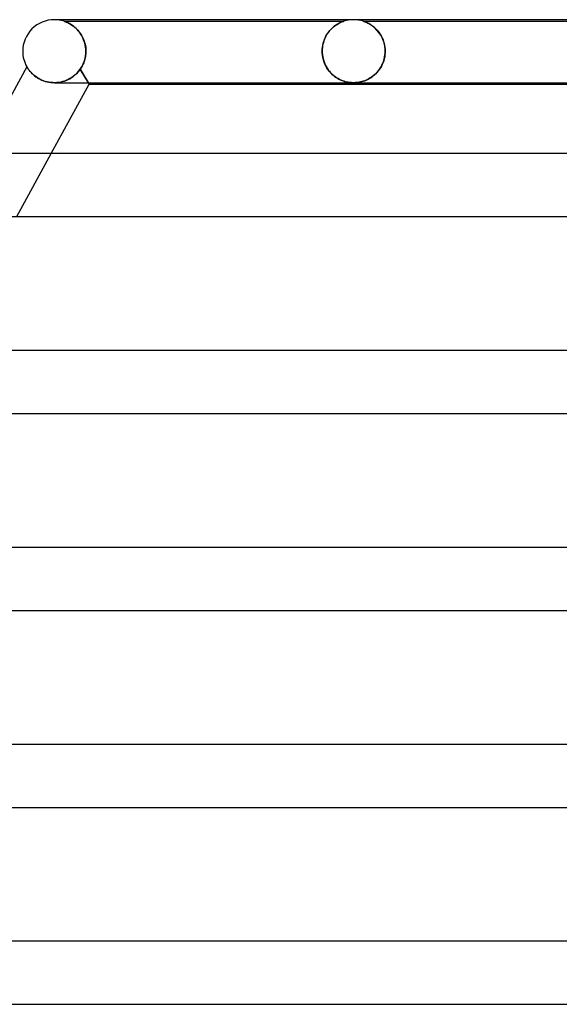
# Model space of a CAD drawing. Header units: millimetres. Extents: x -385 to 385, y -2 to 250.
# Tile 22 of 84: x -210 to -176, y 188 to 250. Entities that reach past the tile are written whole.
import ezdxf

# ---------------------------------------------------------------- set-up
doc = ezdxf.new("R2010")
doc.units = ezdxf.units.MM
doc.layers.add('HIDDEN', color=7, linetype='Continuous')
doc.layers.add('THICK', color=7, linetype='Continuous')

msp = doc.modelspace()

# ---------------------------------------------------------------- linework, layer by layer
at = {"layer": 'HIDDEN'}
for p, q in [((-207.371, 249.898), (-207.375, 249.9)), ((-207.375, 249.9), (-207.368, 249.898)), ((-207.375, 249.9), (-189.624, 249.9)), ((-207.355, 249.893), (-207.371, 249.898)), ((-207.368, 249.898), (-207.35, 249.892)), ((-207.33, 249.885), (-207.355, 249.893)), ((-207.35, 249.892), (-207.323, 249.882)), ((-207.297, 249.873), (-207.33, 249.885)), ((-207.323, 249.882), (-207.288, 249.869)), ((-207.257, 249.857), (-207.297, 249.873)), ((-207.288, 249.869), (-207.248, 249.853)), ((-207.21, 249.838), (-207.257, 249.857)), ((-207.248, 249.853), (-207.203, 249.834)), ((-207.157, 249.814), (-207.21, 249.838)), ((-207.203, 249.834), (-207.156, 249.814)), ((-207.099, 249.786), (-207.157, 249.814)), ((-207.156, 249.814), (-207.107, 249.79)), ((-207.107, 249.79), (-207.056, 249.764)), ((-207.036, 249.753), (-207.099, 249.786)), ((-207.056, 249.764), (-207, 249.733)), ((-206.97, 249.715), (-207.036, 249.753)), ((-207, 249.733), (-206.942, 249.699)), ((-206.901, 249.672), (-206.97, 249.715)), ((-206.942, 249.699), (-206.882, 249.66)), ((-206.831, 249.624), (-206.901, 249.672)), ((-206.882, 249.66), (-206.82, 249.617)), ((-206.759, 249.571), (-206.831, 249.624)), ((-206.82, 249.617), (-206.756, 249.569)), ((-206.688, 249.512), (-206.759, 249.571)), ((-206.756, 249.569), (-206.692, 249.516)), ((-206.692, 249.516), (-206.628, 249.458)), ((-206.617, 249.448), (-206.688, 249.512)), ((-206.628, 249.458), (-206.564, 249.396)), ((-206.546, 249.378), (-206.617, 249.448)), ((-206.564, 249.396), (-206.502, 249.33)), ((-206.478, 249.303), (-206.546, 249.378)), ((-190.497, 249.32), (-190.425, 249.399)), ((-190.427, 249.397), (-190.487, 249.332)), ((-190.366, 249.457), (-190.427, 249.397)), ((-190.425, 249.399), (-190.35, 249.472)), ((-190.306, 249.512), (-190.366, 249.457)), ((-190.35, 249.472), (-190.273, 249.539)), ((-190.245, 249.562), (-190.306, 249.512)), ((-190.273, 249.539), (-190.196, 249.601)), ((-190.186, 249.608), (-190.245, 249.562)), ((-190.196, 249.601), (-190.119, 249.656)), ((-190.128, 249.65), (-190.186, 249.608)), ((-190.071, 249.688), (-190.128, 249.65)), ((-190.119, 249.656), (-190.043, 249.705)), ((-190.017, 249.721), (-190.071, 249.688)), ((-190.043, 249.705), (-189.971, 249.747)), ((-189.964, 249.751), (-190.017, 249.721)), ((-189.971, 249.747), (-189.903, 249.783)), ((-189.915, 249.778), (-189.964, 249.751)), ((-189.868, 249.801), (-189.915, 249.778)), ((-189.903, 249.783), (-189.84, 249.814)), ((-189.823, 249.822), (-189.868, 249.801)), ((-189.84, 249.814), (-189.784, 249.84)), ((-189.781, 249.841), (-189.823, 249.822)), ((-189.784, 249.84), (-189.734, 249.86)), ((-189.743, 249.857), (-189.781, 249.841)), ((-189.708, 249.87), (-189.743, 249.857)), ((-189.734, 249.86), (-189.693, 249.876)), ((-189.679, 249.881), (-189.708, 249.87)), ((-189.693, 249.876), (-189.663, 249.887)), ((-189.655, 249.889), (-189.679, 249.881)), ((-189.663, 249.887), (-189.642, 249.894)), ((-189.638, 249.896), (-189.655, 249.889)), ((-189.642, 249.894), (-189.629, 249.898)), ((-189.627, 249.899), (-189.638, 249.896)), ((-189.629, 249.898), (-189.625, 249.9)), ((-189.625, 249.9), (-189.627, 249.899)), ((-188.373, 249.899), (-188.375, 249.9)), ((-188.375, 249.9), (-188.367, 249.897)), ((-188.375, 249.9), (-168.624, 249.9)), ((-188.361, 249.895), (-188.373, 249.899)), ((-188.367, 249.897), (-188.349, 249.891)), ((-188.338, 249.887), (-188.361, 249.895)), ((-188.349, 249.891), (-188.323, 249.882)), ((-188.302, 249.874), (-188.338, 249.887)), ((-188.323, 249.882), (-188.289, 249.87)), ((-188.251, 249.855), (-188.302, 249.874)), ((-188.289, 249.87), (-188.249, 249.854)), ((-188.188, 249.828), (-188.251, 249.855)), ((-188.249, 249.854), (-188.204, 249.835)), ((-188.204, 249.835), (-188.156, 249.813)), ((-188.115, 249.794), (-188.188, 249.828)), ((-188.156, 249.813), (-188.104, 249.789)), ((-188.035, 249.752), (-188.115, 249.794)), ((-188.104, 249.789), (-188.05, 249.761)), ((-188.05, 249.761), (-187.992, 249.728)), ((-187.948, 249.702), (-188.035, 249.752)), ((-187.992, 249.728), (-187.931, 249.691)), ((-187.857, 249.643), (-187.948, 249.702)), ((-187.931, 249.691), (-187.867, 249.65)), ((-187.867, 249.65), (-187.801, 249.603)), ((-187.764, 249.575), (-187.857, 249.643)), ((-187.801, 249.603), (-187.733, 249.551)), ((-187.67, 249.497), (-187.764, 249.575)), ((-187.733, 249.551), (-187.665, 249.493)), ((-187.579, 249.411), (-187.67, 249.497)), ((-187.665, 249.493), (-187.596, 249.429)), ((-187.596, 249.429), (-187.528, 249.36)), ((-187.49, 249.318), (-187.579, 249.411)), ((-206.502, 249.33), (-206.441, 249.26)), ((-206.411, 249.222), (-206.478, 249.303)), ((-206.441, 249.26), (-206.383, 249.185)), ((-206.347, 249.135), (-206.411, 249.222)), ((-206.383, 249.185), (-206.328, 249.106)), ((-206.286, 249.042), (-206.347, 249.135)), ((-206.328, 249.106), (-206.275, 249.023)), ((-206.23, 248.944), (-206.286, 249.042)), ((-206.275, 249.023), (-206.226, 248.936)), ((-206.178, 248.841), (-206.23, 248.944)), ((-206.226, 248.936), (-206.18, 248.845)), ((-206.18, 248.845), (-206.138, 248.75)), ((-206.131, 248.732), (-206.178, 248.841)), ((-206.138, 248.75), (-206.101, 248.651)), ((-190.842, 248.759), (-190.879, 248.66)), ((-190.852, 248.735), (-190.805, 248.845)), ((-190.801, 248.853), (-190.842, 248.759)), ((-190.805, 248.845), (-190.752, 248.95)), ((-190.756, 248.944), (-190.801, 248.853)), ((-190.707, 249.03), (-190.756, 248.944)), ((-190.752, 248.95), (-190.695, 249.051)), ((-190.656, 249.112), (-190.707, 249.03)), ((-190.695, 249.051), (-190.633, 249.146)), ((-190.602, 249.19), (-190.656, 249.112)), ((-190.633, 249.146), (-190.567, 249.236)), ((-190.545, 249.263), (-190.602, 249.19)), ((-190.567, 249.236), (-190.497, 249.32)), ((-190.487, 249.332), (-190.545, 249.263)), ((-187.528, 249.36), (-187.462, 249.285)), ((-187.406, 249.216), (-187.49, 249.318)), ((-187.462, 249.285), (-187.397, 249.205)), ((-187.327, 249.107), (-187.406, 249.216)), ((-187.397, 249.205), (-187.336, 249.12)), ((-187.336, 249.12), (-187.278, 249.029)), ((-187.255, 248.99), (-187.327, 249.107)), ((-187.278, 249.029), (-187.223, 248.933)), ((-187.189, 248.865), (-187.255, 248.99)), ((-187.223, 248.933), (-187.173, 248.832)), ((-187.131, 248.734), (-187.189, 248.865)), ((-187.173, 248.832), (-187.127, 248.726)), ((-206.09, 248.619), (-206.131, 248.732)), ((-206.101, 248.651), (-206.068, 248.549)), ((-206.055, 248.501), (-206.09, 248.619)), ((-206.068, 248.549), (-206.041, 248.444)), ((-206.027, 248.38), (-206.055, 248.501)), ((-206.041, 248.444), (-206.019, 248.335)), ((-206.007, 248.256), (-206.027, 248.38)), ((-206.019, 248.335), (-206.003, 248.225)), ((-205.995, 248.129), (-206.007, 248.256)), ((-206.003, 248.225), (-205.994, 248.113)), ((-205.99, 248), (-205.995, 248.129)), ((-190.99, 248), (-190.986, 248.128)), ((-190.986, 248.128), (-190.974, 248.254)), ((-190.977, 248.23), (-190.986, 248.116)), ((-190.961, 248.343), (-190.977, 248.23)), ((-190.974, 248.254), (-190.954, 248.378)), ((-190.939, 248.452), (-190.961, 248.343)), ((-190.954, 248.378), (-190.927, 248.5)), ((-190.911, 248.557), (-190.939, 248.452)), ((-190.927, 248.5), (-190.892, 248.62)), ((-190.879, 248.66), (-190.911, 248.557)), ((-190.892, 248.62), (-190.852, 248.735)), ((-187.081, 248.596), (-187.131, 248.734)), ((-187.127, 248.726), (-187.087, 248.615)), ((-187.087, 248.615), (-187.054, 248.499)), ((-187.042, 248.451), (-187.081, 248.596)), ((-187.054, 248.499), (-187.026, 248.379)), ((-187.013, 248.304), (-187.042, 248.451)), ((-187.026, 248.379), (-187.006, 248.255)), ((-186.995, 248.153), (-187.013, 248.304)), ((-187.006, 248.255), (-186.994, 248.128)), ((-186.989, 248), (-186.995, 248.153)), ((-186.994, 248.128), (-186.989, 248)), ((-206.055, 247.498), (-206.036, 247.577)), ((-206.036, 247.576), (-206.055, 247.497)), ((-206.036, 247.577), (-206.02, 247.657)), ((-206.02, 247.655), (-206.036, 247.576)), ((-206.02, 247.657), (-206.008, 247.737)), ((-206.008, 247.736), (-206.02, 247.655)), ((-205.999, 247.818), (-206.008, 247.736)), ((-206.008, 247.737), (-205.999, 247.818)), ((-205.993, 247.9), (-205.999, 247.818)), ((-205.999, 247.818), (-205.993, 247.9)), ((-205.994, 248.113), (-205.99, 248)), ((-205.993, 247.9), (-205.992, 247.917)), ((-205.992, 247.917), (-205.993, 247.9)), ((-205.992, 247.917), (-205.991, 247.933)), ((-205.991, 247.933), (-205.992, 247.917)), ((-205.991, 247.967), (-205.99, 247.983)), ((-205.99, 247.983), (-205.991, 247.967)), ((-205.991, 247.95), (-205.991, 247.967)), ((-205.991, 247.967), (-205.991, 247.95)), ((-205.991, 247.933), (-205.991, 247.95)), ((-205.991, 247.95), (-205.991, 247.933)), ((-205.99, 247.983), (-205.99, 248)), ((-205.99, 248), (-205.99, 247.983)), ((-190.986, 248.116), (-190.99, 248)), ((-190.989, 247.983), (-190.99, 248)), ((-190.99, 248), (-190.989, 247.983)), ((-190.989, 247.967), (-190.989, 247.983)), ((-190.989, 247.983), (-190.989, 247.967)), ((-190.989, 247.95), (-190.989, 247.967)), ((-190.989, 247.967), (-190.989, 247.95)), ((-190.988, 247.933), (-190.989, 247.95)), ((-190.989, 247.95), (-190.988, 247.933)), ((-190.988, 247.917), (-190.988, 247.933)), ((-190.988, 247.933), (-190.988, 247.917)), ((-190.987, 247.9), (-190.988, 247.917)), ((-190.988, 247.917), (-190.987, 247.9)), ((-190.973, 247.747), (-190.987, 247.9)), ((-190.987, 247.9), (-190.976, 247.769)), ((-190.976, 247.769), (-190.957, 247.638)), ((-190.948, 247.596), (-190.973, 247.747)), ((-190.957, 247.638), (-190.929, 247.509)), ((-190.913, 247.45), (-190.948, 247.596)), ((-190.929, 247.509), (-190.893, 247.384)), ((-187.049, 247.518), (-187.084, 247.395)), ((-187.057, 247.485), (-187.026, 247.62)), ((-187.021, 247.644), (-187.049, 247.518)), ((-187.026, 247.62), (-187.004, 247.759)), ((-187.002, 247.772), (-187.021, 247.644)), ((-187.004, 247.759), (-186.992, 247.9)), ((-186.992, 247.9), (-187.002, 247.772)), ((-186.991, 247.917), (-186.992, 247.9)), ((-186.992, 247.9), (-186.991, 247.917)), ((-186.99, 247.933), (-186.991, 247.917)), ((-186.991, 247.917), (-186.99, 247.933)), ((-186.989, 247.983), (-186.99, 247.967)), ((-186.99, 247.967), (-186.989, 247.983)), ((-186.99, 247.967), (-186.99, 247.95)), ((-186.99, 247.95), (-186.99, 247.967)), ((-186.99, 247.95), (-186.99, 247.933)), ((-186.99, 247.933), (-186.99, 247.95)), ((-186.989, 248), (-186.989, 247.983)), ((-186.989, 247.983), (-186.989, 248)), ((-209.733, 247), (-209.73, 246.996)), ((-209.73, 246.996), (-209.723, 246.985)), ((-209.723, 246.985), (-209.712, 246.966)), ((-209.712, 246.966), (-209.696, 246.94)), ((-209.696, 246.94), (-209.675, 246.908)), ((-209.675, 246.908), (-209.649, 246.869)), ((-206.304, 246.928), (-206.345, 246.866)), ((-206.345, 246.866), (-206.304, 246.928)), ((-206.304, 246.928), (-206.264, 246.993)), ((-206.265, 246.992), (-206.304, 246.928)), ((-206.227, 247.059), (-206.265, 246.992)), ((-206.264, 246.993), (-206.227, 247.059)), ((-206.227, 247.059), (-206.192, 247.128)), ((-206.192, 247.127), (-206.227, 247.059)), ((-206.159, 247.198), (-206.192, 247.127)), ((-206.192, 247.128), (-206.159, 247.198)), ((-206.129, 247.27), (-206.159, 247.198)), ((-206.159, 247.198), (-206.129, 247.27)), ((-206.102, 247.344), (-206.129, 247.27)), ((-206.129, 247.27), (-206.102, 247.344)), ((-206.077, 247.42), (-206.102, 247.344)), ((-206.102, 247.344), (-206.077, 247.42)), ((-206.077, 247.42), (-206.055, 247.498)), ((-206.055, 247.497), (-206.077, 247.42)), ((-190.868, 247.31), (-190.913, 247.45)), ((-190.893, 247.384), (-190.849, 247.262)), ((-190.814, 247.177), (-190.868, 247.31)), ((-190.849, 247.262), (-190.798, 247.144)), ((-190.752, 247.052), (-190.814, 247.177)), ((-190.798, 247.144), (-190.741, 247.03)), ((-190.684, 246.933), (-190.752, 247.052)), ((-190.741, 247.03), (-190.677, 246.923)), ((-190.609, 246.823), (-190.684, 246.933)), ((-190.677, 246.923), (-190.608, 246.82)), ((-187.401, 246.789), (-187.329, 246.889)), ((-187.294, 246.943), (-187.362, 246.842)), ((-187.329, 246.889), (-187.262, 246.996)), ((-187.232, 247.049), (-187.294, 246.943)), ((-187.262, 246.996), (-187.2, 247.109)), ((-187.176, 247.16), (-187.232, 247.049)), ((-187.2, 247.109), (-187.145, 247.229)), ((-187.126, 247.276), (-187.176, 247.16)), ((-187.145, 247.229), (-187.097, 247.354)), ((-187.084, 247.395), (-187.126, 247.276)), ((-187.097, 247.354), (-187.057, 247.485)), ((-209.649, 246.869), (-209.618, 246.826)), ((-209.618, 246.826), (-209.581, 246.778)), ((-209.581, 246.778), (-209.54, 246.727)), ((-209.54, 246.727), (-209.492, 246.672)), ((-209.492, 246.672), (-209.439, 246.615)), ((-209.439, 246.615), (-209.38, 246.557)), ((-209.38, 246.557), (-209.315, 246.498)), ((-209.315, 246.498), (-209.244, 246.438)), ((-209.244, 246.438), (-209.166, 246.379)), ((-209.166, 246.379), (-209.082, 246.322)), ((-209.082, 246.322), (-208.992, 246.267)), ((-208.992, 246.267), (-208.896, 246.216)), ((-207.123, 246.198), (-207.013, 246.256)), ((-206.998, 246.265), (-207.109, 246.205)), ((-207.013, 246.256), (-206.907, 246.32)), ((-206.89, 246.331), (-206.998, 246.265)), ((-206.907, 246.32), (-206.804, 246.391)), ((-206.786, 246.405), (-206.89, 246.331)), ((-206.804, 246.391), (-206.705, 246.469)), ((-206.687, 246.485), (-206.786, 246.405)), ((-206.705, 246.469), (-206.608, 246.556)), ((-206.593, 246.571), (-206.687, 246.485)), ((-206.608, 246.556), (-206.516, 246.651)), ((-206.504, 246.664), (-206.593, 246.571)), ((-206.516, 246.651), (-206.428, 246.754)), ((-206.421, 246.763), (-206.504, 246.664)), ((-206.428, 246.754), (-206.345, 246.866)), ((-206.345, 246.866), (-206.421, 246.763)), ((-206.345, 246.866), (-205.774, 245.9)), ((-205.833, 246), (-206.345, 246.866)), ((-190.529, 246.719), (-190.609, 246.823)), ((-190.608, 246.82), (-190.533, 246.724)), ((-190.533, 246.724), (-190.454, 246.633)), ((-190.445, 246.624), (-190.529, 246.719)), ((-190.454, 246.633), (-190.37, 246.549)), ((-190.357, 246.536), (-190.445, 246.624)), ((-190.37, 246.549), (-190.285, 246.471)), ((-190.266, 246.456), (-190.357, 246.536)), ((-190.285, 246.471), (-190.197, 246.401)), ((-190.172, 246.383), (-190.266, 246.456)), ((-190.197, 246.401), (-190.108, 246.337)), ((-190.077, 246.317), (-190.172, 246.383)), ((-190.108, 246.337), (-190.018, 246.28)), ((-189.979, 246.258), (-190.077, 246.317)), ((-190.018, 246.28), (-189.927, 246.23)), ((-189.881, 246.206), (-189.979, 246.258)), ((-188.025, 246.252), (-188.114, 246.205)), ((-188.106, 246.21), (-188.011, 246.26)), ((-187.937, 246.304), (-188.025, 246.252)), ((-188.011, 246.26), (-187.916, 246.317)), ((-187.848, 246.362), (-187.937, 246.304)), ((-187.916, 246.317), (-187.822, 246.38)), ((-187.761, 246.426), (-187.848, 246.362)), ((-187.822, 246.38), (-187.731, 246.45)), ((-187.676, 246.496), (-187.761, 246.426)), ((-187.731, 246.45), (-187.643, 246.525)), ((-187.592, 246.573), (-187.676, 246.496)), ((-187.643, 246.525), (-187.559, 246.607)), ((-187.511, 246.657), (-187.592, 246.573)), ((-187.559, 246.607), (-187.478, 246.695)), ((-187.434, 246.747), (-187.511, 246.657)), ((-187.478, 246.695), (-187.401, 246.789)), ((-187.362, 246.842), (-187.434, 246.747)), ((-208.896, 246.216), (-208.794, 246.168)), ((-208.794, 246.168), (-208.687, 246.125)), ((-208.687, 246.125), (-208.574, 246.087)), ((-208.574, 246.087), (-208.458, 246.055)), ((-208.458, 246.055), (-208.34, 246.031)), ((-208.34, 246.031), (-208.219, 246.013)), ((-208.219, 246.013), (-208.095, 246.003)), ((-208.095, 246.003), (-207.971, 246)), ((-207.844, 246.005), (-207.972, 246)), ((-207.971, 246), (-207.845, 246.005)), ((-207.845, 246.005), (-207.72, 246.018)), ((-207.716, 246.019), (-207.844, 246.005)), ((-207.72, 246.018), (-207.596, 246.039)), ((-207.59, 246.041), (-207.716, 246.019)), ((-207.596, 246.039), (-207.474, 246.068)), ((-207.465, 246.07), (-207.59, 246.041)), ((-207.474, 246.068), (-207.354, 246.104)), ((-207.344, 246.108), (-207.465, 246.07)), ((-207.354, 246.104), (-207.237, 246.148)), ((-207.225, 246.153), (-207.344, 246.108)), ((-207.237, 246.148), (-207.123, 246.198)), ((-207.109, 246.205), (-207.225, 246.153)), ((-189.927, 246.23), (-189.838, 246.185)), ((-189.784, 246.161), (-189.881, 246.206)), ((-189.838, 246.185), (-189.749, 246.146)), ((-189.689, 246.123), (-189.784, 246.161)), ((-189.749, 246.146), (-189.66, 246.113)), ((-189.595, 246.091), (-189.689, 246.123)), ((-189.66, 246.113), (-189.571, 246.084)), ((-189.503, 246.065), (-189.595, 246.091)), ((-189.571, 246.084), (-189.482, 246.059)), ((-189.415, 246.044), (-189.503, 246.065)), ((-189.482, 246.059), (-189.393, 246.039)), ((-189.334, 246.028), (-189.415, 246.044)), ((-189.393, 246.039), (-189.305, 246.024)), ((-189.26, 246.017), (-189.334, 246.028)), ((-189.305, 246.024), (-189.221, 246.012)), ((-189.192, 246.009), (-189.26, 246.017)), ((-189.221, 246.012), (-189.142, 246.005)), ((-189.127, 246.004), (-189.192, 246.009)), ((-189.142, 246.005), (-189.068, 246.001)), ((-189.064, 246.001), (-189.127, 246.004)), ((-189.068, 246.001), (-188.996, 246)), ((-189, 246), (-189.064, 246.001)), ((-188.935, 246.001), (-189, 246)), ((-188.996, 246), (-188.925, 246.001)), ((-188.868, 246.004), (-188.935, 246.001)), ((-188.925, 246.001), (-188.854, 246.005)), ((-188.797, 246.01), (-188.868, 246.004)), ((-188.854, 246.005), (-188.784, 246.012)), ((-188.721, 246.019), (-188.797, 246.01)), ((-188.784, 246.012), (-188.711, 246.021)), ((-188.64, 246.033), (-188.721, 246.019)), ((-188.711, 246.021), (-188.635, 246.033)), ((-188.554, 246.05), (-188.64, 246.033)), ((-188.635, 246.033), (-188.555, 246.05)), ((-188.555, 246.05), (-188.47, 246.071)), ((-188.467, 246.072), (-188.554, 246.05)), ((-188.47, 246.071), (-188.382, 246.097)), ((-188.379, 246.098), (-188.467, 246.072)), ((-188.382, 246.097), (-188.292, 246.129)), ((-188.291, 246.129), (-188.379, 246.098)), ((-188.292, 246.129), (-188.199, 246.166)), ((-188.202, 246.165), (-188.291, 246.129)), ((-188.114, 246.205), (-188.202, 246.165)), ((-188.199, 246.166), (-188.106, 246.21)), ((-210.383, 237.5), (-208.188, 241.5))]:
    msp.add_line(p, q, dxfattribs=at)
for centre, start, end in [((-208, 248), 71.80473, 89.99998), ((-189, 248), 90.29505, 108.19706), ((-189, 248), 71.80141, 89.99998)]:
    msp.add_arc(centre, 2, start, end, dxfattribs=at)
at = {"layer": 'THICK'}
for p, q in [((0, 250), (-208, 250)), ((-207.749, 250), (-208, 250)), ((-209.732, 247), (-212.751, 241.5)), ((-209.73, 246.996), (-209.733, 247)), ((-209.722, 246.983), (-209.73, 246.996)), ((-209.709, 246.962), (-209.722, 246.983)), ((-209.691, 246.933), (-209.709, 246.962)), ((-209.668, 246.898), (-209.691, 246.933)), ((-209.641, 246.858), (-209.668, 246.898)), ((-209.608, 246.813), (-209.641, 246.858)), ((-209.571, 246.765), (-209.608, 246.813)), ((-209.528, 246.713), (-209.571, 246.765)), ((-209.48, 246.659), (-209.528, 246.713)), ((-209.427, 246.602), (-209.48, 246.659)), ((-209.367, 246.545), (-209.427, 246.602)), ((-209.302, 246.486), (-209.367, 246.545)), ((-209.231, 246.428), (-209.302, 246.486)), ((-209.153, 246.37), (-209.231, 246.428)), ((-209.069, 246.314), (-209.153, 246.37)), ((-208.98, 246.261), (-209.069, 246.314)), ((-208.884, 246.21), (-208.98, 246.261)), ((-208.783, 246.163), (-208.884, 246.21)), ((-208.677, 246.121), (-208.783, 246.163)), ((-208.567, 246.085), (-208.677, 246.121)), ((-208.453, 246.054), (-208.567, 246.085)), ((-208.335, 246.03), (-208.453, 246.054)), ((-208.215, 246.013), (-208.335, 246.03)), ((-208.094, 246.003), (-208.215, 246.013)), ((-208.188, 241.5), (-205.774, 245.9)), ((-207.972, 246), (-208.094, 246.003)), ((-207.99, 246), (-149.224, 246)), ((-205.774, 245.9), (-205.833, 246)), ((-205.774, 245.9), (-149.262, 245.9)), ((0, 241.5), (-213.75, 241.5)), ((-213.743, 237.5), (-152.522, 237.5)), ((0, 229), (-220.5, 229)), ((-220.493, 225), (-157.372, 225)), ((0, 216.5), (-227.25, 216.5)), ((-227.242, 212.5), (-162.223, 212.5)), ((0, 204), (-234, 204)), ((-233.992, 200), (-167.074, 200)), ((0, 191.5), (-240.75, 191.5)), ((-240.742, 187.5), (-171.924, 187.5))]:
    msp.add_line(p, q, dxfattribs=at)
for centre, start, end in [((-208, 248), 89.99998, 180.00002), ((-189, 248), 89.99998, 90.29505), ((-208, 248), 180.00002, 209.98424)]:
    msp.add_arc(centre, 2, start, end, dxfattribs=at)

doc.saveas('drawing.dxf')
